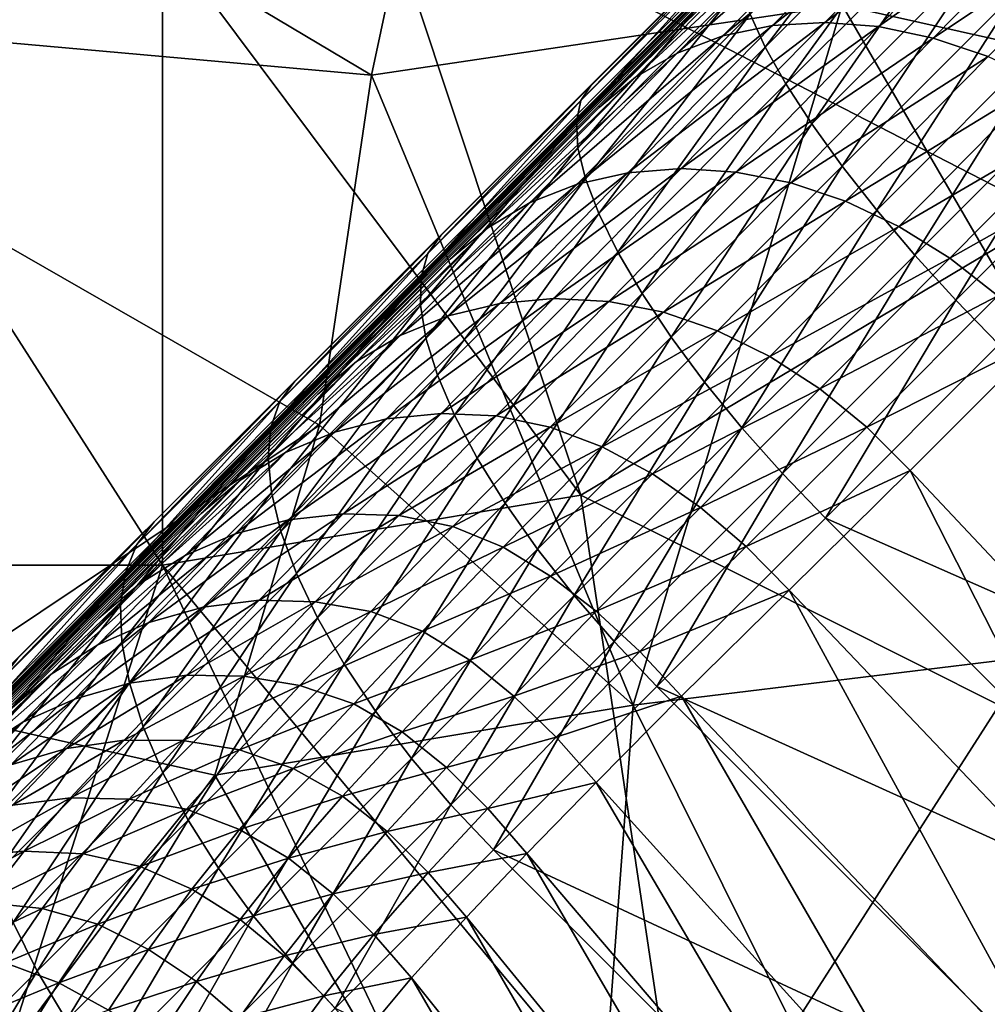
# Model space of a CAD drawing. Extents: x -0.3 to 0.3, y -0.266 to 0.266.
# Tile 53 of 256: x -0.167 to -0.143, y -0.16 to -0.135. Entities that reach past the tile are written whole.
import ezdxf

# ---------------------------------------------------------------- set-up
doc = ezdxf.new("R2010")
doc.units = 0

msp = doc.modelspace()

# ---------------------------------------------------------------- linework, layer by layer
for points in [[(-0.212559, -0.197392, 0.584312), (-0.177146, -0.161169, 0.684081), (-0.099565, -0.083606, 0.659767)], [(-0.212559, -0.197392, 0.584312), (-0.099565, -0.083606, 0.659767), (-0.111082, -0.095342, 0.639939)], [(-0.177146, -0.161169, 0.684081), (-0.149037, -0.133082, 0.7044), (-0.099565, -0.083606, 0.659767)], [(-0.212559, -0.197392, 0.584312), (-0.111082, -0.095342, 0.639939), (-0.113049, -0.097329, 0.637953)], [(-0.212559, -0.197392, 0.584312), (-0.113049, -0.097329, 0.637953), (-0.114975, -0.099277, 0.635977)], [(-0.212559, -0.197392, 0.584312), (-0.114975, -0.099277, 0.635977), (-0.116859, -0.101182, 0.634012)], [(-0.212559, -0.197392, 0.584312), (-0.116859, -0.101182, 0.634012), (-0.118704, -0.103046, 0.63206)], [(-0.212559, -0.197392, 0.584312), (-0.118704, -0.103046, 0.63206), (-0.120509, -0.104872, 0.630117)], [(-0.212559, -0.197392, 0.584312), (-0.120509, -0.104872, 0.630117), (-0.122277, -0.10666, 0.628184)], [(-0.212559, -0.197392, 0.584312), (-0.122277, -0.10666, 0.628184), (-0.124108, -0.108513, 0.626145)], [(-0.212559, -0.197392, 0.584312), (-0.124108, -0.108513, 0.626145), (-0.13288, -0.117392, 0.615906)], [(-0.072334, -0.11264, 0.651207), (-0.103745, -0.144133, 0.707851), (-0.160407, -0.20084, 0.666921)], [(-0.081096, -0.121293, 0.641935), (-0.072334, -0.11264, 0.651207), (-0.160407, -0.20084, 0.666921)], [(-0.212559, -0.197392, 0.584312), (-0.13288, -0.117392, 0.615906), (-0.138652, -0.123242, 0.608537)], [(-0.083124, -0.1233, 0.639939), (-0.081096, -0.121293, 0.641935), (-0.160407, -0.20084, 0.666921)], [(-0.138704, -0.136766, 0.711837), (-0.147953, -0.122613, 0.711793), (-0.130775, -0.126152, 0.711873)], [(-0.138704, -0.136766, 0.711837), (-0.146632, -0.134997, 0.711813), (-0.147953, -0.122613, 0.711793)], [(-0.212559, -0.197392, 0.584312), (-0.138652, -0.123242, 0.608537), (-0.143858, -0.128523, 0.601386)], [(-0.085112, -0.125267, 0.637953), (-0.083124, -0.1233, 0.639939), (-0.160407, -0.20084, 0.666921)], [(-0.158525, -0.136766, 0.711754), (-0.170417, -0.12969, 0.711743), (-0.155882, -0.124382, 0.711767)], [(-0.158525, -0.136766, 0.711754), (-0.155882, -0.124382, 0.711767), (-0.146632, -0.134997, 0.711813)], [(-0.087059, -0.127193, 0.635977), (-0.085112, -0.125267, 0.637953), (-0.160407, -0.20084, 0.666921)], [(-0.088964, -0.129077, 0.634012), (-0.087059, -0.127193, 0.635977), (-0.160407, -0.20084, 0.666921)], [(-0.171739, -0.136766, 0.776595), (-0.16381, -0.133228, 0.77584), (-0.167774, -0.127921, 0.776053)], [(-0.158525, -0.131459, 0.775292), (-0.141346, -0.140304, 0.773932), (-0.141346, -0.127921, 0.773482)], [(-0.143858, -0.128523, 0.601386), (-0.148554, -0.133293, 0.594416), (-0.212559, -0.197392, 0.584312)], [(-0.090829, -0.130921, 0.63206), (-0.088964, -0.129077, 0.634012), (-0.160407, -0.20084, 0.666921)], [(-0.178346, -0.134997, 0.711743), (-0.170417, -0.12969, 0.711743), (-0.158525, -0.136766, 0.711754)], [(-0.092655, -0.132727, 0.630117), (-0.090829, -0.130921, 0.63206), (-0.160407, -0.20084, 0.666921)], [(-0.14467, -0.130934, 0.711577), (-0.148961, -0.135225, 0.710221), (-0.148575, -0.13606, 0.711487)], [(-0.14467, -0.130934, 0.711577), (-0.148575, -0.13606, 0.711487), (-0.144237, -0.131722, 0.712858)], [(-0.149645, -0.135774, 0.584654), (-0.145514, -0.131573, 0.591298), (-0.144288, -0.131339, 0.590342)], [(-0.149645, -0.135774, 0.584654), (-0.144288, -0.131339, 0.590342), (-0.148393, -0.135513, 0.583741)], [(-0.148393, -0.135513, 0.583741), (-0.144288, -0.131339, 0.590342), (-0.142991, -0.131283, 0.589456)], [(-0.148393, -0.135513, 0.583741), (-0.142991, -0.131283, 0.589456), (-0.147073, -0.135434, 0.582895)], [(-0.147073, -0.135434, 0.582895), (-0.142991, -0.131283, 0.589456), (-0.141644, -0.131407, 0.588655)], [(-0.16381, -0.133228, 0.77584), (-0.153239, -0.14738, 0.775231), (-0.158525, -0.131459, 0.775292)], [(-0.153239, -0.14738, 0.775231), (-0.141346, -0.140304, 0.773932), (-0.158525, -0.131459, 0.775292)], [(-0.150805, -0.136211, 0.585618), (-0.146645, -0.131982, 0.592308), (-0.145514, -0.131573, 0.591298)], [(-0.150805, -0.136211, 0.585618), (-0.145514, -0.131573, 0.591298), (-0.149645, -0.135774, 0.584654)], [(-0.147073, -0.135434, 0.582895), (-0.141644, -0.131407, 0.588655), (-0.145712, -0.135541, 0.582133)], [(-0.145712, -0.135541, 0.582133), (-0.141644, -0.131407, 0.588655), (-0.14027, -0.131708, 0.587952)], [(-0.144237, -0.131722, 0.712858), (-0.148575, -0.13606, 0.711487), (-0.148052, -0.13699, 0.712632)], [(-0.144237, -0.131722, 0.712858), (-0.148052, -0.13699, 0.712632), (-0.14367, -0.132608, 0.714016)], [(-0.145712, -0.135541, 0.582133), (-0.14027, -0.131708, 0.587952), (-0.144329, -0.135829, 0.581465)], [(-0.144329, -0.135829, 0.581465), (-0.14027, -0.131708, 0.587952), (-0.138892, -0.132182, 0.58736)], [(-0.151853, -0.136817, 0.586617), (-0.147665, -0.132558, 0.593353), (-0.146645, -0.131982, 0.592308)], [(-0.151853, -0.136817, 0.586617), (-0.146645, -0.131982, 0.592308), (-0.150805, -0.136211, 0.585618)], [(-0.144329, -0.135829, 0.581465), (-0.138892, -0.132182, 0.58736), (-0.142946, -0.136294, 0.580903)], [(-0.152772, -0.137582, 0.587633), (-0.148554, -0.133293, 0.594416), (-0.147665, -0.132558, 0.593353)], [(-0.152772, -0.137582, 0.587633), (-0.147665, -0.132558, 0.593353), (-0.151853, -0.136817, 0.586617)], [(-0.14367, -0.132608, 0.714016), (-0.148052, -0.13699, 0.712632), (-0.1474, -0.137998, 0.713636)], [(-0.14367, -0.132608, 0.714016), (-0.1474, -0.137998, 0.713636), (-0.142981, -0.133578, 0.715032)], [(-0.094442, -0.134494, 0.628184), (-0.092655, -0.132727, 0.630117), (-0.160407, -0.20084, 0.666921)], [(-0.177146, -0.161169, 0.684081), (-0.164023, -0.14806, 0.696484), (-0.149037, -0.133082, 0.7044)], [(-0.164023, -0.14806, 0.696484), (-0.15678, -0.140822, 0.700995), (-0.149037, -0.133082, 0.7044)], [(-0.15678, -0.140822, 0.700995), (-0.152974, -0.137018, 0.702836), (-0.149037, -0.133082, 0.7044)], [(-0.149037, -0.133082, 0.7044), (-0.152974, -0.137018, 0.702836), (-0.153236, -0.137411, 0.704332)], [(-0.149037, -0.133082, 0.7044), (-0.153236, -0.137411, 0.704332), (-0.149241, -0.133417, 0.70592)], [(-0.148554, -0.133293, 0.594416), (-0.152772, -0.137582, 0.587633), (-0.212559, -0.197392, 0.584312)], [(-0.171739, -0.136766, 0.776595), (-0.16381, -0.149149, 0.7762), (-0.16381, -0.133228, 0.77584)], [(-0.16381, -0.149149, 0.7762), (-0.153239, -0.14738, 0.775231), (-0.16381, -0.133228, 0.77584)], [(-0.149241, -0.133417, 0.70592), (-0.153236, -0.137411, 0.704332), (-0.153349, -0.137943, 0.705803)], [(-0.149241, -0.133417, 0.70592), (-0.153349, -0.137943, 0.705803), (-0.149297, -0.133892, 0.707413)], [(-0.142981, -0.133578, 0.715032), (-0.1474, -0.137998, 0.713636), (-0.146632, -0.139067, 0.714482)], [(-0.142981, -0.133578, 0.715032), (-0.146632, -0.139067, 0.714482), (-0.142181, -0.134615, 0.715889)], [(-0.149297, -0.133892, 0.707413), (-0.153349, -0.137943, 0.705803), (-0.153311, -0.138605, 0.707223)], [(-0.149297, -0.133892, 0.707413), (-0.153311, -0.138605, 0.707223), (-0.149203, -0.134498, 0.708855)], [(-0.096295, -0.136326, 0.626145), (-0.094442, -0.134494, 0.628184), (-0.160407, -0.20084, 0.666921)], [(-0.149203, -0.134498, 0.708855), (-0.153311, -0.138605, 0.707223), (-0.153121, -0.139384, 0.708568)], [(-0.149203, -0.134498, 0.708855), (-0.153121, -0.139384, 0.708568), (-0.148961, -0.135225, 0.710221)], [(-0.142181, -0.134615, 0.715889), (-0.146632, -0.139067, 0.714482), (-0.145759, -0.140178, 0.715156)], [(-0.142181, -0.134615, 0.715889), (-0.145759, -0.140178, 0.715156), (-0.141283, -0.135702, 0.71657)], [(-0.159846, -0.145611, 0.711726), (-0.178346, -0.134997, 0.711743), (-0.158525, -0.136766, 0.711754)], [(-0.170417, -0.152687, 0.711713), (-0.178346, -0.134997, 0.711743), (-0.159846, -0.145611, 0.711726)], [(-0.151918, -0.152687, 0.711745), (-0.158525, -0.136766, 0.711754), (-0.146632, -0.134997, 0.711813)], [(-0.151918, -0.152687, 0.711745), (-0.146632, -0.134997, 0.711813), (-0.137382, -0.150918, 0.711823)], [(-0.137382, -0.150918, 0.711823), (-0.146632, -0.134997, 0.711813), (-0.138704, -0.136766, 0.711837)], [(-0.148961, -0.135225, 0.710221), (-0.153121, -0.139384, 0.708568), (-0.152784, -0.140268, 0.709815)], [(-0.148961, -0.135225, 0.710221), (-0.152784, -0.140268, 0.709815), (-0.148575, -0.13606, 0.711487)], [(-0.153326, -0.139524, 0.57821), (-0.149645, -0.135774, 0.584654), (-0.148393, -0.135513, 0.583741)], [(-0.153326, -0.139524, 0.57821), (-0.148393, -0.135513, 0.583741), (-0.152049, -0.139236, 0.577343)], [(-0.152049, -0.139236, 0.577343), (-0.148393, -0.135513, 0.583741), (-0.147073, -0.135434, 0.582895)], [(-0.152049, -0.139236, 0.577343), (-0.147073, -0.135434, 0.582895), (-0.150703, -0.139131, 0.576539)], [(-0.150703, -0.139131, 0.576539), (-0.147073, -0.135434, 0.582895), (-0.145712, -0.135541, 0.582133)], [(-0.150703, -0.139131, 0.576539), (-0.145712, -0.135541, 0.582133), (-0.149321, -0.139216, 0.575815)], [(-0.149321, -0.139216, 0.575815), (-0.145712, -0.135541, 0.582133), (-0.144329, -0.135829, 0.581465)], [(-0.154514, -0.139989, 0.579126), (-0.150805, -0.136211, 0.585618), (-0.149645, -0.135774, 0.584654)], [(-0.154514, -0.139989, 0.579126), (-0.149645, -0.135774, 0.584654), (-0.153326, -0.139524, 0.57821)], [(-0.149321, -0.139216, 0.575815), (-0.144329, -0.135829, 0.581465), (-0.147927, -0.139491, 0.575184)], [(-0.147927, -0.139491, 0.575184), (-0.144329, -0.135829, 0.581465), (-0.142946, -0.136294, 0.580903)], [(-0.141283, -0.135702, 0.71657), (-0.145759, -0.140178, 0.715156), (-0.144797, -0.141314, 0.715645)], [(-0.141283, -0.135702, 0.71657), (-0.144797, -0.141314, 0.715645), (-0.140302, -0.136819, 0.717065)], [(-0.148575, -0.13606, 0.711487), (-0.152784, -0.140268, 0.709815), (-0.152304, -0.141242, 0.710942)], [(-0.148575, -0.13606, 0.711487), (-0.152304, -0.141242, 0.710942), (-0.148052, -0.13699, 0.712632)], [(-0.105175, -0.145097, 0.615906), (-0.096295, -0.136326, 0.626145), (-0.160407, -0.20084, 0.666921)], [(-0.155591, -0.140624, 0.580075), (-0.151853, -0.136817, 0.586617), (-0.150805, -0.136211, 0.585618)], [(-0.155591, -0.140624, 0.580075), (-0.150805, -0.136211, 0.585618), (-0.154514, -0.139989, 0.579126)], [(-0.147927, -0.139491, 0.575184), (-0.142946, -0.136294, 0.580903), (-0.146547, -0.139953, 0.574657)], [(-0.146547, -0.139953, 0.574657), (-0.142946, -0.136294, 0.580903), (-0.141587, -0.136927, 0.580457)], [(-0.171739, -0.149149, 0.776795), (-0.16381, -0.149149, 0.7762), (-0.171739, -0.136766, 0.776595)], [(-0.151918, -0.152687, 0.711745), (-0.159846, -0.145611, 0.711726), (-0.158525, -0.136766, 0.711754)], [(-0.156539, -0.141418, 0.58104), (-0.152772, -0.137582, 0.587633), (-0.151853, -0.136817, 0.586617)], [(-0.156539, -0.141418, 0.58104), (-0.151853, -0.136817, 0.586617), (-0.155591, -0.140624, 0.580075)], [(-0.140302, -0.136819, 0.717065), (-0.144797, -0.141314, 0.715645), (-0.143763, -0.142454, 0.715942)], [(-0.140302, -0.136819, 0.717065), (-0.143763, -0.142454, 0.715942), (-0.139257, -0.137947, 0.717366)], [(-0.152974, -0.137018, 0.702836), (-0.15678, -0.140822, 0.700995), (-0.157102, -0.141275, 0.702463)], [(-0.152974, -0.137018, 0.702836), (-0.157102, -0.141275, 0.702463), (-0.153236, -0.137411, 0.704332)], [(-0.148052, -0.13699, 0.712632), (-0.152304, -0.141242, 0.710942), (-0.151691, -0.142288, 0.711931)], [(-0.148052, -0.13699, 0.712632), (-0.151691, -0.142288, 0.711931), (-0.1474, -0.137998, 0.713636)], [(-0.146547, -0.139953, 0.574657), (-0.141587, -0.136927, 0.580457), (-0.1452, -0.14059, 0.574242)], [(-0.1452, -0.14059, 0.574242), (-0.141587, -0.136927, 0.580457), (-0.140275, -0.137716, 0.580133)], [(-0.152772, -0.137582, 0.587633), (-0.156539, -0.141418, 0.58104), (-0.212559, -0.197392, 0.584312)], [(-0.153236, -0.137411, 0.704332), (-0.157102, -0.141275, 0.702463), (-0.157272, -0.141865, 0.703906)], [(-0.153236, -0.137411, 0.704332), (-0.157272, -0.141865, 0.703906), (-0.153349, -0.137943, 0.705803)], [(-0.1452, -0.14059, 0.574242), (-0.140275, -0.137716, 0.580133), (-0.14391, -0.141391, 0.573946)], [(-0.14391, -0.141391, 0.573946), (-0.140275, -0.137716, 0.580133), (-0.139033, -0.138649, 0.579939)], [(-0.153349, -0.137943, 0.705803), (-0.157272, -0.141865, 0.703906), (-0.157289, -0.142582, 0.705299)], [(-0.153349, -0.137943, 0.705803), (-0.157289, -0.142582, 0.705299), (-0.153311, -0.138605, 0.707223)], [(-0.1474, -0.137998, 0.713636), (-0.151691, -0.142288, 0.711931), (-0.150955, -0.14339, 0.712764)], [(-0.1474, -0.137998, 0.713636), (-0.150955, -0.14339, 0.712764), (-0.146632, -0.139067, 0.714482)], [(-0.139257, -0.137947, 0.717366), (-0.143763, -0.142454, 0.715942), (-0.142674, -0.143578, 0.716042)], [(-0.153311, -0.138605, 0.707223), (-0.157289, -0.142582, 0.705299), (-0.157152, -0.143414, 0.706619)], [(-0.153311, -0.138605, 0.707223), (-0.157152, -0.143414, 0.706619), (-0.153121, -0.139384, 0.708568)], [(-0.14391, -0.141391, 0.573946), (-0.139033, -0.138649, 0.579939), (-0.142695, -0.142342, 0.573772)], [(-0.146632, -0.139067, 0.714482), (-0.150955, -0.14339, 0.712764), (-0.150108, -0.144527, 0.713427)], [(-0.146632, -0.139067, 0.714482), (-0.150108, -0.144527, 0.713427), (-0.145759, -0.140178, 0.715156)], [(-0.156589, -0.142852, 0.571971), (-0.153326, -0.139524, 0.57821), (-0.152049, -0.139236, 0.577343)], [(-0.156589, -0.142852, 0.571971), (-0.152049, -0.139236, 0.577343), (-0.155286, -0.142538, 0.571152)], [(-0.155286, -0.142538, 0.571152), (-0.152049, -0.139236, 0.577343), (-0.150703, -0.139131, 0.576539)], [(-0.155286, -0.142538, 0.571152), (-0.150703, -0.139131, 0.576539), (-0.153924, -0.142414, 0.570395)], [(-0.153924, -0.142414, 0.570395), (-0.150703, -0.139131, 0.576539), (-0.149321, -0.139216, 0.575815)], [(-0.153924, -0.142414, 0.570395), (-0.149321, -0.139216, 0.575815), (-0.152531, -0.142485, 0.569716)], [(-0.152531, -0.142485, 0.569716), (-0.149321, -0.139216, 0.575815), (-0.147927, -0.139491, 0.575184)], [(-0.157803, -0.143344, 0.572835), (-0.154514, -0.139989, 0.579126), (-0.153326, -0.139524, 0.57821)], [(-0.157803, -0.143344, 0.572835), (-0.153326, -0.139524, 0.57821), (-0.156589, -0.142852, 0.571971)], [(-0.153121, -0.139384, 0.708568), (-0.157152, -0.143414, 0.706619), (-0.156864, -0.144347, 0.707842)], [(-0.153121, -0.139384, 0.708568), (-0.156864, -0.144347, 0.707842), (-0.152784, -0.140268, 0.709815)], [(-0.152531, -0.142485, 0.569716), (-0.147927, -0.139491, 0.575184), (-0.151146, -0.14276, 0.56913)], [(-0.151146, -0.14276, 0.56913), (-0.147927, -0.139491, 0.575184), (-0.146547, -0.139953, 0.574657)], [(-0.158908, -0.144008, 0.573731), (-0.155591, -0.140624, 0.580075), (-0.154514, -0.139989, 0.579126)], [(-0.158908, -0.144008, 0.573731), (-0.154514, -0.139989, 0.579126), (-0.157803, -0.143344, 0.572835)], [(-0.151146, -0.14276, 0.56913), (-0.146547, -0.139953, 0.574657), (-0.149785, -0.14323, 0.568645)], [(-0.149785, -0.14323, 0.568645), (-0.146547, -0.139953, 0.574657), (-0.1452, -0.14059, 0.574242)], [(-0.152784, -0.140268, 0.709815), (-0.156864, -0.144347, 0.707842), (-0.156429, -0.145365, 0.708948)], [(-0.152784, -0.140268, 0.709815), (-0.156429, -0.145365, 0.708948), (-0.152304, -0.141242, 0.710942)], [(-0.142668, -0.152687, 0.774421), (-0.141346, -0.140304, 0.773932), (-0.153239, -0.14738, 0.775231)], [(-0.145759, -0.140178, 0.715156), (-0.150108, -0.144527, 0.713427), (-0.149165, -0.145682, 0.713909)], [(-0.145759, -0.140178, 0.715156), (-0.149165, -0.145682, 0.713909), (-0.144797, -0.141314, 0.715645)], [(-0.149785, -0.14323, 0.568645), (-0.1452, -0.14059, 0.574242), (-0.148464, -0.143881, 0.568267)], [(-0.148464, -0.143881, 0.568267), (-0.1452, -0.14059, 0.574242), (-0.14391, -0.141391, 0.573946)], [(-0.164023, -0.14806, 0.696484), (-0.160463, -0.144502, 0.698878), (-0.15678, -0.140822, 0.700995)], [(-0.15678, -0.140822, 0.700995), (-0.160463, -0.144502, 0.698878), (-0.160842, -0.145013, 0.700312)], [(-0.15678, -0.140822, 0.700995), (-0.160842, -0.145013, 0.700312), (-0.157102, -0.141275, 0.702463)], [(-0.159885, -0.144831, 0.574642), (-0.156539, -0.141418, 0.58104), (-0.155591, -0.140624, 0.580075)], [(-0.159885, -0.144831, 0.574642), (-0.155591, -0.140624, 0.580075), (-0.158908, -0.144008, 0.573731)], [(-0.157102, -0.141275, 0.702463), (-0.160842, -0.145013, 0.700312), (-0.16107, -0.145661, 0.701722)], [(-0.157102, -0.141275, 0.702463), (-0.16107, -0.145661, 0.701722), (-0.157272, -0.141865, 0.703906)], [(-0.152304, -0.141242, 0.710942), (-0.156429, -0.145365, 0.708948), (-0.155855, -0.146451, 0.709918)], [(-0.152304, -0.141242, 0.710942), (-0.155855, -0.146451, 0.709918), (-0.151691, -0.142288, 0.711931)], [(-0.144797, -0.141314, 0.715645), (-0.149165, -0.145682, 0.713909), (-0.148142, -0.146833, 0.714202)], [(-0.144797, -0.141314, 0.715645), (-0.148142, -0.146833, 0.714202), (-0.143763, -0.142454, 0.715942)], [(-0.156539, -0.141418, 0.58104), (-0.159885, -0.144831, 0.574642), (-0.212559, -0.197392, 0.584312)], [(-0.148464, -0.143881, 0.568267), (-0.14391, -0.141391, 0.573946), (-0.147198, -0.144697, 0.568)], [(-0.147198, -0.144697, 0.568), (-0.14391, -0.141391, 0.573946), (-0.142695, -0.142342, 0.573772)], [(-0.157272, -0.141865, 0.703906), (-0.16107, -0.145661, 0.701722), (-0.161142, -0.146434, 0.703083)], [(-0.157272, -0.141865, 0.703906), (-0.161142, -0.146434, 0.703083), (-0.157289, -0.142582, 0.705299)], [(-0.151691, -0.142288, 0.711931), (-0.155855, -0.146451, 0.709918), (-0.155151, -0.147585, 0.710735)], [(-0.151691, -0.142288, 0.711931), (-0.155151, -0.147585, 0.710735), (-0.150955, -0.14339, 0.712764)], [(-0.147198, -0.144697, 0.568), (-0.142695, -0.142342, 0.573772), (-0.146012, -0.145665, 0.567849)], [(-0.146012, -0.145665, 0.567849), (-0.142695, -0.142342, 0.573772), (-0.141575, -0.143424, 0.573725)], [(-0.157289, -0.142582, 0.705299), (-0.161142, -0.146434, 0.703083), (-0.161058, -0.147319, 0.704372)], [(-0.157289, -0.142582, 0.705299), (-0.161058, -0.147319, 0.704372), (-0.157152, -0.143414, 0.706619)], [(-0.159462, -0.145788, 0.565942), (-0.156589, -0.142852, 0.571971), (-0.155286, -0.142538, 0.571152)], [(-0.159462, -0.145788, 0.565942), (-0.155286, -0.142538, 0.571152), (-0.158145, -0.145457, 0.565177)], [(-0.158145, -0.145457, 0.565177), (-0.155286, -0.142538, 0.571152), (-0.153924, -0.142414, 0.570395)], [(-0.158145, -0.145457, 0.565177), (-0.153924, -0.142414, 0.570395), (-0.156768, -0.145315, 0.56447)], [(-0.156768, -0.145315, 0.56447), (-0.153924, -0.142414, 0.570395), (-0.152531, -0.142485, 0.569716)], [(-0.156768, -0.145315, 0.56447), (-0.152531, -0.142485, 0.569716), (-0.155374, -0.145379, 0.56384)], [(-0.155374, -0.145379, 0.56384), (-0.152531, -0.142485, 0.569716), (-0.151146, -0.14276, 0.56913)], [(-0.143763, -0.142454, 0.715942), (-0.148142, -0.146833, 0.714202), (-0.147057, -0.147962, 0.7143)], [(-0.143763, -0.142454, 0.715942), (-0.147057, -0.147962, 0.7143), (-0.142674, -0.143578, 0.716042)], [(-0.155374, -0.145379, 0.56384), (-0.151146, -0.14276, 0.56913), (-0.154013, -0.145665, 0.563306)], [(-0.154013, -0.145665, 0.563306), (-0.151146, -0.14276, 0.56913), (-0.149785, -0.14323, 0.568645)], [(-0.160702, -0.146307, 0.566752), (-0.157803, -0.143344, 0.572835), (-0.156589, -0.142852, 0.571971)], [(-0.160702, -0.146307, 0.566752), (-0.156589, -0.142852, 0.571971), (-0.159462, -0.145788, 0.565942)], [(-0.154013, -0.145665, 0.563306), (-0.149785, -0.14323, 0.568645), (-0.152697, -0.146161, 0.562873)], [(-0.152697, -0.146161, 0.562873), (-0.149785, -0.14323, 0.568645), (-0.148464, -0.143881, 0.568267)], [(-0.161833, -0.146997, 0.567592), (-0.158908, -0.144008, 0.573731), (-0.157803, -0.143344, 0.572835)], [(-0.161833, -0.146997, 0.567592), (-0.157803, -0.143344, 0.572835), (-0.160702, -0.146307, 0.566752)], [(-0.157152, -0.143414, 0.706619), (-0.161058, -0.147319, 0.704372), (-0.160818, -0.148301, 0.705568)], [(-0.157152, -0.143414, 0.706619), (-0.160818, -0.148301, 0.705568), (-0.156864, -0.144347, 0.707842)], [(-0.150955, -0.14339, 0.712764), (-0.155151, -0.147585, 0.710735), (-0.15433, -0.148749, 0.711386)], [(-0.150955, -0.14339, 0.712764), (-0.15433, -0.148749, 0.711386), (-0.150108, -0.144527, 0.713427)], [(-0.131361, -0.154891, 0.716042), (-0.142674, -0.143578, 0.716042), (-0.147057, -0.147962, 0.7143)], [(-0.146012, -0.145665, 0.567849), (-0.141575, -0.143424, 0.573725), (-0.144914, -0.146761, 0.567813)], [(-0.135044, -0.157252, 0.567939), (-0.144914, -0.146761, 0.567813), (-0.141575, -0.143424, 0.573725)], [(-0.162837, -0.147847, 0.568446), (-0.159885, -0.144831, 0.574642), (-0.158908, -0.144008, 0.573731)], [(-0.162837, -0.147847, 0.568446), (-0.158908, -0.144008, 0.573731), (-0.161833, -0.146997, 0.567592)], [(-0.152697, -0.146161, 0.562873), (-0.148464, -0.143881, 0.568267), (-0.15143, -0.146845, 0.562543)], [(-0.15143, -0.146845, 0.562543), (-0.148464, -0.143881, 0.568267), (-0.147198, -0.144697, 0.568)], [(-0.103745, -0.144133, 0.707851), (-0.135841, -0.176242, 0.696484), (-0.160407, -0.20084, 0.666921)], [(-0.160463, -0.144502, 0.698878), (-0.164023, -0.14806, 0.696484), (-0.16446, -0.148629, 0.69788)], [(-0.160463, -0.144502, 0.698878), (-0.16446, -0.148629, 0.69788), (-0.160842, -0.145013, 0.700312)], [(-0.156864, -0.144347, 0.707842), (-0.160818, -0.148301, 0.705568), (-0.160427, -0.149363, 0.706648)], [(-0.156864, -0.144347, 0.707842), (-0.160427, -0.149363, 0.706648), (-0.156429, -0.145365, 0.708948)], [(-0.150108, -0.144527, 0.713427), (-0.15433, -0.148749, 0.711386), (-0.153406, -0.149922, 0.711859)], [(-0.150108, -0.144527, 0.713427), (-0.153406, -0.149922, 0.711859), (-0.149165, -0.145682, 0.713909)], [(-0.159885, -0.144831, 0.574642), (-0.162837, -0.147847, 0.568446), (-0.212559, -0.197392, 0.584312)], [(-0.15143, -0.146845, 0.562543), (-0.147198, -0.144697, 0.568), (-0.150215, -0.147693, 0.562315)], [(-0.150215, -0.147693, 0.562315), (-0.147198, -0.144697, 0.568), (-0.146012, -0.145665, 0.567849)], [(-0.160842, -0.145013, 0.700312), (-0.16446, -0.148629, 0.69788), (-0.164745, -0.149334, 0.699251)], [(-0.160842, -0.145013, 0.700312), (-0.164745, -0.149334, 0.699251), (-0.16107, -0.145661, 0.701722)], [(-0.160629, -0.148003, 0.559415), (-0.158145, -0.145457, 0.565177), (-0.156768, -0.145315, 0.56447)], [(-0.160629, -0.148003, 0.559415), (-0.156768, -0.145315, 0.56447), (-0.159248, -0.147852, 0.558763)], [(-0.111025, -0.15087, 0.608537), (-0.105175, -0.145097, 0.615906), (-0.160407, -0.20084, 0.666921)], [(-0.159248, -0.147852, 0.558763), (-0.156768, -0.145315, 0.56447), (-0.155374, -0.145379, 0.56384)], [(-0.161974, -0.148361, 0.560128), (-0.159462, -0.145788, 0.565942), (-0.158145, -0.145457, 0.565177)], [(-0.161974, -0.148361, 0.560128), (-0.158145, -0.145457, 0.565177), (-0.160629, -0.148003, 0.559415)], [(-0.156429, -0.145365, 0.708948), (-0.160427, -0.149363, 0.706648), (-0.159891, -0.150487, 0.707596)], [(-0.156429, -0.145365, 0.708948), (-0.159891, -0.150487, 0.707596), (-0.155855, -0.146451, 0.709918)], [(-0.159248, -0.147852, 0.558763), (-0.155374, -0.145379, 0.56384), (-0.157836, -0.147897, 0.558178)], [(-0.157836, -0.147897, 0.558178), (-0.155374, -0.145379, 0.56384), (-0.154013, -0.145665, 0.563306)], [(-0.162489, -0.154456, 0.711708), (-0.170417, -0.152687, 0.711713), (-0.159846, -0.145611, 0.711726)], [(-0.16107, -0.145661, 0.701722), (-0.164745, -0.149334, 0.699251), (-0.164872, -0.150161, 0.700575)], [(-0.16107, -0.145661, 0.701722), (-0.164872, -0.150161, 0.700575), (-0.161142, -0.146434, 0.703083)], [(-0.163238, -0.148904, 0.560884), (-0.160702, -0.146307, 0.566752), (-0.159462, -0.145788, 0.565942)], [(-0.163238, -0.148904, 0.560884), (-0.159462, -0.145788, 0.565942), (-0.161974, -0.148361, 0.560128)], [(-0.162489, -0.154456, 0.711708), (-0.159846, -0.145611, 0.711726), (-0.151918, -0.152687, 0.711745)], [(-0.157836, -0.147897, 0.558178), (-0.154013, -0.145665, 0.563306), (-0.156474, -0.148178, 0.557688)], [(-0.156474, -0.148178, 0.557688), (-0.154013, -0.145665, 0.563306), (-0.152697, -0.146161, 0.562873)], [(-0.149165, -0.145682, 0.713909), (-0.153406, -0.149922, 0.711859), (-0.152395, -0.151085, 0.712146)], [(-0.149165, -0.145682, 0.713909), (-0.152395, -0.151085, 0.712146), (-0.148142, -0.146833, 0.714202)], [(-0.150215, -0.147693, 0.562315), (-0.146012, -0.145665, 0.567849), (-0.14906, -0.148682, 0.562187)], [(-0.14906, -0.148682, 0.562187), (-0.146012, -0.145665, 0.567849), (-0.144914, -0.146761, 0.567813)], [(-0.164394, -0.14962, 0.561666), (-0.161833, -0.146997, 0.567592), (-0.160702, -0.146307, 0.566752)], [(-0.164394, -0.14962, 0.561666), (-0.160702, -0.146307, 0.566752), (-0.163238, -0.148904, 0.560884)], [(-0.156474, -0.148178, 0.557688), (-0.152697, -0.146161, 0.562873), (-0.155203, -0.148701, 0.557308)], [(-0.155203, -0.148701, 0.557308), (-0.152697, -0.146161, 0.562873), (-0.15143, -0.146845, 0.562543)], [(-0.161142, -0.146434, 0.703083), (-0.164872, -0.150161, 0.700575), (-0.164839, -0.151099, 0.70183)], [(-0.161142, -0.146434, 0.703083), (-0.164839, -0.151099, 0.70183), (-0.161058, -0.147319, 0.704372)], [(-0.155855, -0.146451, 0.709918), (-0.159891, -0.150487, 0.707596), (-0.15922, -0.151654, 0.708395)], [(-0.155855, -0.146451, 0.709918), (-0.15922, -0.151654, 0.708395), (-0.155151, -0.147585, 0.710735)], [(-0.14906, -0.148682, 0.562187), (-0.144914, -0.146761, 0.567813), (-0.147975, -0.149787, 0.56216)], [(-0.138091, -0.160165, 0.56226), (-0.147975, -0.149787, 0.56216), (-0.144914, -0.146761, 0.567813)], [(-0.138091, -0.160165, 0.56226), (-0.144914, -0.146761, 0.567813), (-0.135044, -0.157252, 0.567939)], [(-0.165423, -0.150496, 0.562462), (-0.162837, -0.147847, 0.568446), (-0.161833, -0.146997, 0.567592)], [(-0.165423, -0.150496, 0.562462), (-0.161833, -0.146997, 0.567592), (-0.164394, -0.14962, 0.561666)], [(-0.155203, -0.148701, 0.557308), (-0.15143, -0.146845, 0.562543), (-0.154002, -0.149427, 0.557031)], [(-0.154002, -0.149427, 0.557031), (-0.15143, -0.146845, 0.562543), (-0.150215, -0.147693, 0.562315)], [(-0.148142, -0.146833, 0.714202), (-0.152395, -0.151085, 0.712146), (-0.151313, -0.152218, 0.712242)], [(-0.148142, -0.146833, 0.714202), (-0.151313, -0.152218, 0.712242), (-0.147057, -0.147962, 0.7143)], [(-0.161058, -0.147319, 0.704372), (-0.164839, -0.151099, 0.70183), (-0.164647, -0.152129, 0.702992)], [(-0.161058, -0.147319, 0.704372), (-0.164647, -0.152129, 0.702992), (-0.160818, -0.148301, 0.705568)], [(-0.16381, -0.149149, 0.7762), (-0.150596, -0.16507, 0.775425), (-0.153239, -0.14738, 0.775231)], [(-0.150596, -0.16507, 0.775425), (-0.142668, -0.152687, 0.774421), (-0.153239, -0.14738, 0.775231)], [(-0.155151, -0.147585, 0.710735), (-0.15922, -0.151654, 0.708395), (-0.158425, -0.152844, 0.70903)], [(-0.155151, -0.147585, 0.710735), (-0.158425, -0.152844, 0.70903), (-0.15433, -0.148749, 0.711386)], [(-0.154002, -0.149427, 0.557031), (-0.150215, -0.147693, 0.562315), (-0.152849, -0.150316, 0.556845)], [(-0.152849, -0.150316, 0.556845), (-0.150215, -0.147693, 0.562315), (-0.14906, -0.148682, 0.562187)], [(-0.162837, -0.147847, 0.568446), (-0.165423, -0.150496, 0.562462), (-0.212559, -0.197392, 0.584312)], [(-0.177146, -0.161169, 0.684081), (-0.1708, -0.154831, 0.690856), (-0.164023, -0.14806, 0.696484)], [(-0.1708, -0.154831, 0.690856), (-0.167468, -0.151502, 0.693811), (-0.164023, -0.14806, 0.696484)], [(-0.164023, -0.14806, 0.696484), (-0.167468, -0.151502, 0.693811), (-0.167961, -0.152128, 0.695163)], [(-0.164023, -0.14806, 0.696484), (-0.167961, -0.152128, 0.695163), (-0.16446, -0.148629, 0.69788)], [(-0.164155, -0.150601, 0.55454), (-0.161974, -0.148361, 0.560128), (-0.160629, -0.148003, 0.559415)], [(-0.164155, -0.150601, 0.55454), (-0.160629, -0.148003, 0.559415), (-0.162784, -0.150218, 0.553878)], [(-0.162784, -0.150218, 0.553878), (-0.160629, -0.148003, 0.559415), (-0.159248, -0.147852, 0.558763)], [(-0.162784, -0.150218, 0.553878), (-0.159248, -0.147852, 0.558763), (-0.161367, -0.150037, 0.553271)], [(-0.161367, -0.150037, 0.553271), (-0.159248, -0.147852, 0.558763), (-0.157836, -0.147897, 0.558178)], [(-0.161367, -0.150037, 0.553271), (-0.157836, -0.147897, 0.558178), (-0.159952, -0.150079, 0.552737)], [(-0.159952, -0.150079, 0.552737), (-0.157836, -0.147897, 0.558178), (-0.156474, -0.148178, 0.557688)], [(-0.135744, -0.159275, 0.7143), (-0.147057, -0.147962, 0.7143), (-0.151313, -0.152218, 0.712242)], [(-0.131361, -0.154891, 0.716042), (-0.147057, -0.147962, 0.7143), (-0.135744, -0.159275, 0.7143)], [(-0.160818, -0.148301, 0.705568), (-0.164647, -0.152129, 0.702992), (-0.164299, -0.153235, 0.704044)], [(-0.160818, -0.148301, 0.705568), (-0.164299, -0.153235, 0.704044), (-0.160427, -0.149363, 0.706648)], [(-0.159952, -0.150079, 0.552737), (-0.156474, -0.148178, 0.557688), (-0.158544, -0.150327, 0.552278)], [(-0.158544, -0.150327, 0.552278), (-0.156474, -0.148178, 0.557688), (-0.155203, -0.148701, 0.557308)], [(-0.165441, -0.151167, 0.555239), (-0.163238, -0.148904, 0.560884), (-0.161974, -0.148361, 0.560128)], [(-0.165441, -0.151167, 0.555239), (-0.161974, -0.148361, 0.560128), (-0.164155, -0.150601, 0.55454)], [(-0.16446, -0.148629, 0.69788), (-0.167961, -0.152128, 0.695163), (-0.168301, -0.152888, 0.696491)], [(-0.16446, -0.148629, 0.69788), (-0.168301, -0.152888, 0.696491), (-0.164745, -0.149334, 0.699251)], [(-0.158544, -0.150327, 0.552278), (-0.155203, -0.148701, 0.557308), (-0.157237, -0.150823, 0.551926)], [(-0.15433, -0.148749, 0.711386), (-0.158425, -0.152844, 0.70903), (-0.15752, -0.154036, 0.709492)], [(-0.15433, -0.148749, 0.711386), (-0.15752, -0.154036, 0.709492), (-0.153406, -0.149922, 0.711859)], [(-0.157237, -0.150823, 0.551926), (-0.155203, -0.148701, 0.557308), (-0.154002, -0.149427, 0.557031)], [(-0.152849, -0.150316, 0.556845), (-0.14906, -0.148682, 0.562187), (-0.151745, -0.151338, 0.556749)], [(-0.151745, -0.151338, 0.556749), (-0.14906, -0.148682, 0.562187), (-0.147975, -0.149787, 0.56216)], [(-0.166621, -0.151906, 0.555962), (-0.164394, -0.14962, 0.561666), (-0.163238, -0.148904, 0.560884)], [(-0.166621, -0.151906, 0.555962), (-0.163238, -0.148904, 0.560884), (-0.165441, -0.151167, 0.555239)], [(-0.167774, -0.161532, 0.776685), (-0.16381, -0.149149, 0.7762), (-0.171739, -0.149149, 0.776795)], [(-0.167774, -0.161532, 0.776685), (-0.15456, -0.168608, 0.775822), (-0.16381, -0.149149, 0.7762)], [(-0.15456, -0.168608, 0.775822), (-0.150596, -0.16507, 0.775425), (-0.16381, -0.149149, 0.7762)], [(-0.164745, -0.149334, 0.699251), (-0.168301, -0.152888, 0.696491), (-0.168481, -0.153769, 0.697774)], [(-0.164745, -0.149334, 0.699251), (-0.168481, -0.153769, 0.697774), (-0.164872, -0.150161, 0.700575)], [(-0.160427, -0.149363, 0.706648), (-0.164299, -0.153235, 0.704044), (-0.163802, -0.154397, 0.704966)], [(-0.160427, -0.149363, 0.706648), (-0.163802, -0.154397, 0.704966), (-0.159891, -0.150487, 0.707596)], [(-0.157237, -0.150823, 0.551926), (-0.154002, -0.149427, 0.557031), (-0.156046, -0.151554, 0.551682)], [(-0.156046, -0.151554, 0.551682), (-0.154002, -0.149427, 0.557031), (-0.152849, -0.150316, 0.556845)], [(-0.167673, -0.152806, 0.556698), (-0.165423, -0.150496, 0.562462), (-0.164394, -0.14962, 0.561666)], [(-0.167673, -0.152806, 0.556698), (-0.164394, -0.14962, 0.561666), (-0.166621, -0.151906, 0.555962)], [(-0.151745, -0.151338, 0.556749), (-0.147975, -0.149787, 0.56216), (-0.150693, -0.152463, 0.556737)], [(-0.140881, -0.162793, 0.556842), (-0.150693, -0.152463, 0.556737), (-0.147975, -0.149787, 0.56216)], [(-0.140881, -0.162793, 0.556842), (-0.147975, -0.149787, 0.56216), (-0.138091, -0.160165, 0.56226)], [(-0.164646, -0.152136, 0.548577), (-0.162784, -0.150218, 0.553878), (-0.161367, -0.150037, 0.553271)], [(-0.164646, -0.152136, 0.548577), (-0.161367, -0.150037, 0.553271), (-0.163198, -0.151931, 0.548016)], [(-0.163198, -0.151931, 0.548016), (-0.161367, -0.150037, 0.553271), (-0.159952, -0.150079, 0.552737)], [(-0.153406, -0.149922, 0.711859), (-0.15752, -0.154036, 0.709492), (-0.15652, -0.15521, 0.709773)], [(-0.153406, -0.149922, 0.711859), (-0.15652, -0.15521, 0.709773), (-0.152395, -0.151085, 0.712146)], [(-0.164872, -0.150161, 0.700575), (-0.168481, -0.153769, 0.697774), (-0.168499, -0.154757, 0.698989)], [(-0.164872, -0.150161, 0.700575), (-0.168499, -0.154757, 0.698989), (-0.164839, -0.151099, 0.70183)], [(-0.166035, -0.152537, 0.549185), (-0.164155, -0.150601, 0.55454), (-0.162784, -0.150218, 0.553878)], [(-0.166035, -0.152537, 0.549185), (-0.162784, -0.150218, 0.553878), (-0.164646, -0.152136, 0.548577)], [(-0.163198, -0.151931, 0.548016), (-0.159952, -0.150079, 0.552737), (-0.161753, -0.151955, 0.547526)], [(-0.161753, -0.151955, 0.547526), (-0.159952, -0.150079, 0.552737), (-0.158544, -0.150327, 0.552278)], [(-0.165423, -0.150496, 0.562462), (-0.167673, -0.152806, 0.556698), (-0.212559, -0.197392, 0.584312)], [(-0.159891, -0.150487, 0.707596), (-0.163802, -0.154397, 0.704966), (-0.163163, -0.155596, 0.705743)], [(-0.159891, -0.150487, 0.707596), (-0.163163, -0.155596, 0.705743), (-0.15922, -0.151654, 0.708395)], [(-0.161753, -0.151955, 0.547526), (-0.158544, -0.150327, 0.552278), (-0.160336, -0.152197, 0.54711)], [(-0.160336, -0.152197, 0.54711), (-0.158544, -0.150327, 0.552278), (-0.157237, -0.150823, 0.551926)], [(-0.156046, -0.151554, 0.551682), (-0.152849, -0.150316, 0.556845), (-0.154928, -0.152462, 0.551531)], [(-0.154928, -0.152462, 0.551531), (-0.152849, -0.150316, 0.556845), (-0.151745, -0.151338, 0.556749)], [(-0.167342, -0.153124, 0.549827), (-0.165441, -0.151167, 0.555239), (-0.164155, -0.150601, 0.55454)], [(-0.167342, -0.153124, 0.549827), (-0.164155, -0.150601, 0.55454), (-0.166035, -0.152537, 0.549185)], [(-0.116305, -0.156075, 0.601386), (-0.111025, -0.15087, 0.608537), (-0.160407, -0.20084, 0.666921)], [(-0.160336, -0.152197, 0.54711), (-0.157237, -0.150823, 0.551926), (-0.158978, -0.152658, 0.54678)], [(-0.158978, -0.152658, 0.54678), (-0.157237, -0.150823, 0.551926), (-0.156046, -0.151554, 0.551682)], [(-0.143989, -0.168608, 0.711773), (-0.151918, -0.152687, 0.711745), (-0.137382, -0.150918, 0.711823)], [(-0.136061, -0.16507, 0.711823), (-0.143989, -0.168608, 0.711773), (-0.137382, -0.150918, 0.711823)], [(-0.168541, -0.153885, 0.550492), (-0.166621, -0.151906, 0.555962), (-0.165441, -0.151167, 0.555239)], [(-0.168541, -0.153885, 0.550492), (-0.165441, -0.151167, 0.555239), (-0.167342, -0.153124, 0.549827)], [(-0.164839, -0.151099, 0.70183), (-0.168499, -0.154757, 0.698989), (-0.168354, -0.155834, 0.700115)], [(-0.164839, -0.151099, 0.70183), (-0.168354, -0.155834, 0.700115), (-0.164647, -0.152129, 0.702992)], [(-0.152395, -0.151085, 0.712146), (-0.15652, -0.15521, 0.709773), (-0.155442, -0.156347, 0.709867)], [(-0.152395, -0.151085, 0.712146), (-0.155442, -0.156347, 0.709867), (-0.151313, -0.152218, 0.712242)], [(-0.154928, -0.152462, 0.551531), (-0.151745, -0.151338, 0.556749), (-0.153862, -0.153502, 0.551458)], [(-0.153862, -0.153502, 0.551458), (-0.151745, -0.151338, 0.556749), (-0.150693, -0.152463, 0.556737)], [(-0.15922, -0.151654, 0.708395), (-0.163163, -0.155596, 0.705743), (-0.162393, -0.156812, 0.706361)], [(-0.15922, -0.151654, 0.708395), (-0.162393, -0.156812, 0.706361), (-0.158425, -0.152844, 0.70903)], [(-0.158978, -0.152658, 0.54678), (-0.156046, -0.151554, 0.551682), (-0.15775, -0.153362, 0.546557)], [(-0.15775, -0.153362, 0.546557), (-0.156046, -0.151554, 0.551682), (-0.154928, -0.152462, 0.551531)], [(-0.169615, -0.154806, 0.551169), (-0.167673, -0.152806, 0.556698), (-0.166621, -0.151906, 0.555962)], [(-0.169615, -0.154806, 0.551169), (-0.166621, -0.151906, 0.555962), (-0.168541, -0.153885, 0.550492)], [(-0.16624, -0.153787, 0.543519), (-0.164646, -0.152136, 0.548577), (-0.163198, -0.151931, 0.548016)], [(-0.16624, -0.153787, 0.543519), (-0.163198, -0.151931, 0.548016), (-0.16478, -0.153577, 0.543011)], [(-0.16478, -0.153577, 0.543011), (-0.163198, -0.151931, 0.548016), (-0.161753, -0.151955, 0.547526)], [(-0.16478, -0.153577, 0.543011), (-0.161753, -0.151955, 0.547526), (-0.163296, -0.153581, 0.54256)], [(-0.163296, -0.153581, 0.54256), (-0.161753, -0.151955, 0.547526), (-0.160336, -0.152197, 0.54711)], [(-0.164647, -0.152129, 0.702992), (-0.168354, -0.155834, 0.700115), (-0.168048, -0.156983, 0.701134)], [(-0.164647, -0.152129, 0.702992), (-0.168048, -0.156983, 0.701134), (-0.164299, -0.153235, 0.704044)], [(-0.167645, -0.154201, 0.544073), (-0.166035, -0.152537, 0.549185), (-0.164646, -0.152136, 0.548577)], [(-0.167645, -0.154201, 0.544073), (-0.164646, -0.152136, 0.548577), (-0.16624, -0.153787, 0.543519)], [(-0.163296, -0.153581, 0.54256), (-0.160336, -0.152197, 0.54711), (-0.161867, -0.153822, 0.542188)], [(-0.161867, -0.153822, 0.542188), (-0.160336, -0.152197, 0.54711), (-0.158978, -0.152658, 0.54678)], [(-0.14, -0.163531, 0.712242), (-0.151313, -0.152218, 0.712242), (-0.155442, -0.156347, 0.709867)], [(-0.135744, -0.159275, 0.7143), (-0.151313, -0.152218, 0.712242), (-0.14, -0.163531, 0.712242)], [(-0.168969, -0.154805, 0.54466), (-0.167342, -0.153124, 0.549827), (-0.166035, -0.152537, 0.549185)], [(-0.168969, -0.154805, 0.54466), (-0.166035, -0.152537, 0.549185), (-0.167645, -0.154201, 0.544073)], [(-0.15775, -0.153362, 0.546557), (-0.154928, -0.152462, 0.551531), (-0.156635, -0.154267, 0.546428)], [(-0.156635, -0.154267, 0.546428), (-0.154928, -0.152462, 0.551531), (-0.153862, -0.153502, 0.551458)], [(-0.153862, -0.153502, 0.551458), (-0.150693, -0.152463, 0.556737), (-0.15285, -0.154642, 0.551463)], [(-0.14338, -0.165111, 0.551663), (-0.15285, -0.154642, 0.551463), (-0.150693, -0.152463, 0.556737)], [(-0.14338, -0.165111, 0.551663), (-0.150693, -0.152463, 0.556737), (-0.140881, -0.162793, 0.556842)], [(-0.171739, -0.166839, 0.711729), (-0.170417, -0.152687, 0.711713), (-0.162489, -0.154456, 0.711708)], [(-0.153239, -0.170377, 0.711721), (-0.162489, -0.154456, 0.711708), (-0.151918, -0.152687, 0.711745)], [(-0.161867, -0.153822, 0.542188), (-0.158978, -0.152658, 0.54678), (-0.16051, -0.154293, 0.541903)], [(-0.16051, -0.154293, 0.541903), (-0.158978, -0.152658, 0.54678), (-0.15775, -0.153362, 0.546557)], [(-0.153239, -0.170377, 0.711721), (-0.151918, -0.152687, 0.711745), (-0.143989, -0.168608, 0.711773)], [(-0.138704, -0.163301, 0.774411), (-0.142668, -0.152687, 0.774421), (-0.150596, -0.16507, 0.775425)], [(-0.158425, -0.152844, 0.70903), (-0.162393, -0.156812, 0.706361), (-0.161507, -0.158023, 0.706811)], [(-0.158425, -0.152844, 0.70903), (-0.161507, -0.158023, 0.706811), (-0.15752, -0.154036, 0.709492)], [(-0.170186, -0.155584, 0.545268), (-0.168541, -0.153885, 0.550492), (-0.167342, -0.153124, 0.549827)], [(-0.170186, -0.155584, 0.545268), (-0.167342, -0.153124, 0.549827), (-0.168969, -0.154805, 0.54466)], [(-0.164299, -0.153235, 0.704044), (-0.168048, -0.156983, 0.701134), (-0.167588, -0.158183, 0.702027)], [(-0.164299, -0.153235, 0.704044), (-0.167588, -0.158183, 0.702027), (-0.163802, -0.154397, 0.704966)], [(-0.16051, -0.154293, 0.541903), (-0.15775, -0.153362, 0.546557), (-0.159265, -0.154991, 0.541711)], [(-0.159265, -0.154991, 0.541711), (-0.15775, -0.153362, 0.546557), (-0.156635, -0.154267, 0.546428)], [(-0.156635, -0.154267, 0.546428), (-0.153862, -0.153502, 0.551458), (-0.155588, -0.155306, 0.546373)], [(-0.155588, -0.155306, 0.546373), (-0.153862, -0.153502, 0.551458), (-0.15285, -0.154642, 0.551463)], [(-0.169015, -0.15563, 0.539218), (-0.167645, -0.154201, 0.544073), (-0.16624, -0.153787, 0.543519)], [(-0.169015, -0.15563, 0.539218), (-0.16624, -0.153787, 0.543519), (-0.1676, -0.15522, 0.538721)], [(-0.1676, -0.15522, 0.538721), (-0.16624, -0.153787, 0.543519), (-0.16478, -0.153577, 0.543011)], [(-0.1676, -0.15522, 0.538721), (-0.16478, -0.153577, 0.543011), (-0.166138, -0.155035, 0.538275)], [(-0.166138, -0.155035, 0.538275), (-0.16478, -0.153577, 0.543011), (-0.163296, -0.153581, 0.54256)], [(-0.166138, -0.155035, 0.538275), (-0.163296, -0.153581, 0.54256), (-0.16465, -0.155064, 0.537882)], [(-0.16465, -0.155064, 0.537882), (-0.163296, -0.153581, 0.54256), (-0.161867, -0.153822, 0.542188)], [(-0.16465, -0.155064, 0.537882), (-0.161867, -0.153822, 0.542188), (-0.163201, -0.155319, 0.537558)], [(-0.163201, -0.155319, 0.537558), (-0.161867, -0.153822, 0.542188), (-0.16051, -0.154293, 0.541903)], [(-0.15752, -0.154036, 0.709492), (-0.161507, -0.158023, 0.706811), (-0.160518, -0.159208, 0.707084)], [(-0.15752, -0.154036, 0.709492), (-0.160518, -0.159208, 0.707084), (-0.15652, -0.15521, 0.709773)], [(-0.159265, -0.154991, 0.541711), (-0.156635, -0.154267, 0.546428), (-0.15813, -0.155885, 0.541602)], [(-0.15813, -0.155885, 0.541602), (-0.156635, -0.154267, 0.546428), (-0.155588, -0.155306, 0.546373)], [(-0.153239, -0.170377, 0.711721), (-0.171739, -0.166839, 0.711729), (-0.162489, -0.154456, 0.711708)], [(-0.163802, -0.154397, 0.704966), (-0.167588, -0.158183, 0.702027), (-0.16698, -0.159413, 0.702779)], [(-0.163802, -0.154397, 0.704966), (-0.16698, -0.159413, 0.702779), (-0.163163, -0.155596, 0.705743)], [(-0.163201, -0.155319, 0.537558), (-0.16051, -0.154293, 0.541903), (-0.161866, -0.155833, 0.537333)], [(-0.161866, -0.155833, 0.537333), (-0.16051, -0.154293, 0.541903), (-0.159265, -0.154991, 0.541711)], [(-0.155588, -0.155306, 0.546373), (-0.15285, -0.154642, 0.551463), (-0.1546, -0.156443, 0.546387)], [(-0.145581, -0.167016, 0.546712), (-0.1546, -0.156443, 0.546387), (-0.15285, -0.154642, 0.551463)], [(-0.145581, -0.167016, 0.546712), (-0.15285, -0.154642, 0.551463), (-0.14338, -0.165111, 0.551663)], [(-0.168762, -0.156509, 0.534228), (-0.1676, -0.15522, 0.538721), (-0.166138, -0.155035, 0.538275)], [(-0.168762, -0.156509, 0.534228), (-0.166138, -0.155035, 0.538275), (-0.167305, -0.156377, 0.533856)], [(-0.167305, -0.156377, 0.533856), (-0.166138, -0.155035, 0.538275), (-0.16465, -0.155064, 0.537882)], [(-0.161866, -0.155833, 0.537333), (-0.159265, -0.154991, 0.541711), (-0.160629, -0.156561, 0.537189)], [(-0.160629, -0.156561, 0.537189), (-0.159265, -0.154991, 0.541711), (-0.15813, -0.155885, 0.541602)], [(-0.167305, -0.156377, 0.533856), (-0.16465, -0.155064, 0.537882), (-0.165818, -0.156452, 0.53353)], [(-0.165818, -0.156452, 0.53353), (-0.16465, -0.155064, 0.537882), (-0.163201, -0.155319, 0.537558)], [(-0.15652, -0.15521, 0.709773), (-0.160518, -0.159208, 0.707084), (-0.159444, -0.160348, 0.707175)], [(-0.15652, -0.15521, 0.709773), (-0.159444, -0.160348, 0.707175), (-0.155442, -0.156347, 0.709867)], [(-0.165818, -0.156452, 0.53353), (-0.163201, -0.155319, 0.537558), (-0.164379, -0.156765, 0.533283)], [(-0.164379, -0.156765, 0.533283), (-0.163201, -0.155319, 0.537558), (-0.161866, -0.155833, 0.537333)], [(-0.15813, -0.155885, 0.541602), (-0.155588, -0.155306, 0.546373), (-0.157096, -0.156919, 0.541565)], [(-0.157096, -0.156919, 0.541565), (-0.155588, -0.155306, 0.546373), (-0.1546, -0.156443, 0.546387)], [(-0.163163, -0.155596, 0.705743), (-0.16698, -0.159413, 0.702779), (-0.166236, -0.160654, 0.703378)], [(-0.163163, -0.155596, 0.705743), (-0.166236, -0.160654, 0.703378), (-0.162393, -0.156812, 0.706361)], [(-0.164379, -0.156765, 0.533283), (-0.161866, -0.155833, 0.537333), (-0.163072, -0.157341, 0.533134)], [(-0.163072, -0.157341, 0.533134), (-0.161866, -0.155833, 0.537333), (-0.160629, -0.156561, 0.537189)], [(-0.160629, -0.156561, 0.537189), (-0.15813, -0.155885, 0.541602), (-0.159497, -0.157463, 0.537108)], [(-0.159497, -0.157463, 0.537108), (-0.15813, -0.155885, 0.541602), (-0.157096, -0.156919, 0.541565)], [(-0.160407, -0.20084, 0.666921), (-0.121075, -0.160772, 0.594416), (-0.116305, -0.156075, 0.601386)], [(-0.169766, -0.157726, 0.530036), (-0.168762, -0.156509, 0.534228), (-0.167305, -0.156377, 0.533856)], [(-0.169766, -0.157726, 0.530036), (-0.167305, -0.156377, 0.533856), (-0.16832, -0.157677, 0.529738)], [(-0.16832, -0.157677, 0.529738), (-0.167305, -0.156377, 0.533856), (-0.165818, -0.156452, 0.53353)], [(-0.16832, -0.157677, 0.529738), (-0.165818, -0.156452, 0.53353), (-0.166848, -0.157829, 0.529481)], [(-0.166848, -0.157829, 0.529481), (-0.165818, -0.156452, 0.53353), (-0.164379, -0.156765, 0.533283)], [(-0.144129, -0.16766, 0.709867), (-0.155442, -0.156347, 0.709867), (-0.159444, -0.160348, 0.707175)], [(-0.157096, -0.156919, 0.541565), (-0.1546, -0.156443, 0.546387), (-0.15613, -0.158046, 0.541587)], [(-0.147546, -0.168547, 0.54201), (-0.15613, -0.158046, 0.541587), (-0.1546, -0.156443, 0.546387)], [(-0.14, -0.163531, 0.712242), (-0.155442, -0.156347, 0.709867), (-0.144129, -0.16766, 0.709867)], [(-0.147546, -0.168547, 0.54201), (-0.1546, -0.156443, 0.546387), (-0.145581, -0.167016, 0.546712)], [(-0.166848, -0.157829, 0.529481), (-0.164379, -0.156765, 0.533283), (-0.165445, -0.158228, 0.529312)], [(-0.165445, -0.158228, 0.529312), (-0.164379, -0.156765, 0.533283), (-0.163072, -0.157341, 0.533134)], [(-0.163072, -0.157341, 0.533134), (-0.160629, -0.156561, 0.537189), (-0.16185, -0.158108, 0.533048)], [(-0.16185, -0.158108, 0.533048), (-0.160629, -0.156561, 0.537189), (-0.159497, -0.157463, 0.537108)], [(-0.162393, -0.156812, 0.706361), (-0.166236, -0.160654, 0.703378), (-0.165367, -0.161883, 0.703814)], [(-0.162393, -0.156812, 0.706361), (-0.165367, -0.161883, 0.703814), (-0.161507, -0.158023, 0.706811)], [(-0.159497, -0.157463, 0.537108), (-0.157096, -0.156919, 0.541565), (-0.158473, -0.158483, 0.537086)], [(-0.158473, -0.158483, 0.537086), (-0.157096, -0.156919, 0.541565), (-0.15613, -0.158046, 0.541587)], [(-0.165445, -0.158228, 0.529312), (-0.163072, -0.157341, 0.533134), (-0.164164, -0.158866, 0.529224)], [(-0.164164, -0.158866, 0.529224), (-0.163072, -0.157341, 0.533134), (-0.16185, -0.158108, 0.533048)], [(-0.16185, -0.158108, 0.533048), (-0.159497, -0.157463, 0.537108), (-0.160737, -0.159023, 0.533011)], [(-0.160737, -0.159023, 0.533011), (-0.159497, -0.157463, 0.537108), (-0.158473, -0.158483, 0.537086)], [(-0.16922, -0.158946, 0.525946), (-0.16832, -0.157677, 0.529738), (-0.166848, -0.157829, 0.529481)], [(-0.16922, -0.158946, 0.525946), (-0.166848, -0.157829, 0.529481), (-0.167788, -0.159206, 0.525768)], [(-0.167788, -0.159206, 0.525768), (-0.166848, -0.157829, 0.529481), (-0.165445, -0.158228, 0.529312)], [(-0.167588, -0.158183, 0.702027), (-0.170672, -0.163105, 0.699504), (-0.16698, -0.159413, 0.702779)], [(-0.167788, -0.159206, 0.525768), (-0.165445, -0.158228, 0.529312), (-0.166435, -0.159707, 0.525673)], [(-0.166435, -0.159707, 0.525673), (-0.165445, -0.158228, 0.529312), (-0.164164, -0.158866, 0.529224)], [(-0.161507, -0.158023, 0.706811), (-0.165367, -0.161883, 0.703814), (-0.164389, -0.16308, 0.704078)], [(-0.161507, -0.158023, 0.706811), (-0.164389, -0.16308, 0.704078), (-0.160518, -0.159208, 0.707084)], [(-0.164164, -0.158866, 0.529224), (-0.16185, -0.158108, 0.533048), (-0.162954, -0.159673, 0.52918)], [(-0.162954, -0.159673, 0.52918), (-0.16185, -0.158108, 0.533048), (-0.160737, -0.159023, 0.533011)], [(-0.158473, -0.158483, 0.537086), (-0.15613, -0.158046, 0.541587), (-0.157516, -0.159579, 0.537106)], [(-0.14929, -0.169864, 0.537563), (-0.157516, -0.159579, 0.537106), (-0.15613, -0.158046, 0.541587)], [(-0.14929, -0.169864, 0.537563), (-0.15613, -0.158046, 0.541587), (-0.147546, -0.168547, 0.54201)], [(-0.160737, -0.159023, 0.533011), (-0.158473, -0.158483, 0.537086), (-0.159734, -0.160034, 0.533017)], [(-0.159734, -0.160034, 0.533017), (-0.158473, -0.158483, 0.537086), (-0.157516, -0.159579, 0.537106)], [(-0.166435, -0.159707, 0.525673), (-0.164164, -0.158866, 0.529224), (-0.165176, -0.1604, 0.52563)], [(-0.165176, -0.1604, 0.52563), (-0.164164, -0.158866, 0.529224), (-0.162954, -0.159673, 0.52918)], [(-0.168675, -0.160636, 0.5224), (-0.167788, -0.159206, 0.525768), (-0.166435, -0.159707, 0.525673)], [(-0.160518, -0.159208, 0.707084), (-0.164389, -0.16308, 0.704078), (-0.163319, -0.164223, 0.704167)], [(-0.160518, -0.159208, 0.707084), (-0.163319, -0.164223, 0.704167), (-0.159444, -0.160348, 0.707175)], [(-0.162954, -0.159673, 0.52918), (-0.160737, -0.159023, 0.533011), (-0.16187, -0.160601, 0.529176)], [(-0.16187, -0.160601, 0.529176), (-0.160737, -0.159023, 0.533011), (-0.159734, -0.160034, 0.533017)], [(-0.16698, -0.159413, 0.702779), (-0.170672, -0.163105, 0.699504), (-0.169952, -0.16437, 0.700082)], [(-0.16698, -0.159413, 0.702779), (-0.169952, -0.16437, 0.700082), (-0.166236, -0.160654, 0.703378)], [(-0.168675, -0.160636, 0.5224), (-0.166435, -0.159707, 0.525673), (-0.167387, -0.161226, 0.522362)], [(-0.167387, -0.161226, 0.522362), (-0.166435, -0.159707, 0.525673), (-0.165176, -0.1604, 0.52563)], [(-0.165176, -0.1604, 0.52563), (-0.162954, -0.159673, 0.52918), (-0.16399, -0.16123, 0.525613)], [(-0.16399, -0.16123, 0.525613), (-0.162954, -0.159673, 0.52918), (-0.16187, -0.160601, 0.529176)], [(-0.159734, -0.160034, 0.533017), (-0.157516, -0.159579, 0.537106), (-0.158784, -0.161098, 0.533045)], [(-0.150832, -0.171065, 0.533471), (-0.158784, -0.161098, 0.533045), (-0.157516, -0.159579, 0.537106)], [(-0.150832, -0.171065, 0.533471), (-0.157516, -0.159579, 0.537106), (-0.14929, -0.169864, 0.537563)], [(-0.16187, -0.160601, 0.529176), (-0.159734, -0.160034, 0.533017), (-0.160886, -0.161606, 0.529194)], [(-0.160886, -0.161606, 0.529194), (-0.159734, -0.160034, 0.533017), (-0.158784, -0.161098, 0.533045)]]:
    msp.add_3dface(points)

doc.saveas('drawing.dxf')
